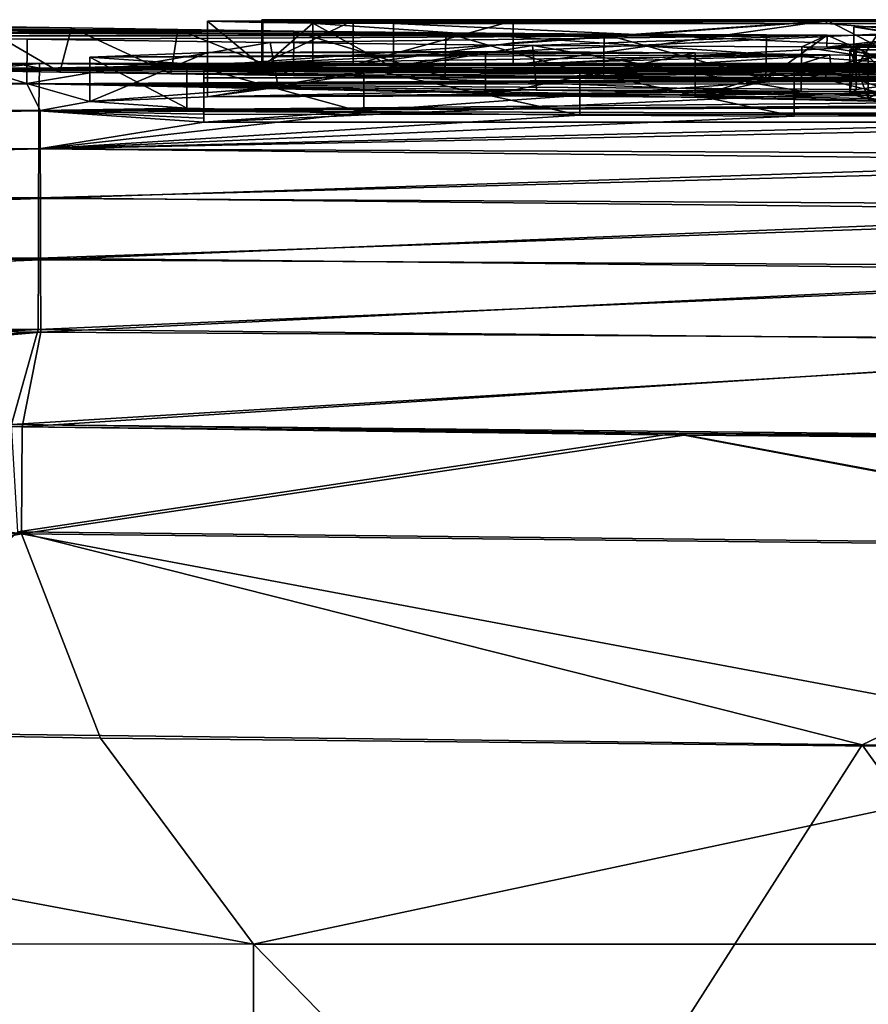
# Model space of a CAD drawing. Header units: millimetres. Extents: x -71 to 126, y -35 to 75.
# Tile 111 of 178: x -4.57 to -2.66, y 68.71 to 70.93. Entities that reach past the tile are written whole.
import ezdxf

# ---------------------------------------------------------------- set-up
doc = ezdxf.new("R2010")
doc.units = ezdxf.units.MM
doc.header["$LTSCALE"] = 52.536866
for name, color, linetype in [('180', 7, 'CONTINUOUS'), ('187', 7, 'CONTINUOUS'), ('192', 7, 'CONTINUOUS'), ('218', 7, 'CONTINUOUS'), ('219', 7, 'CONTINUOUS'), ('236', 7, 'CONTINUOUS'), ('238', 7, 'CONTINUOUS'), ('239', 7, 'CONTINUOUS'), ('240', 7, 'CONTINUOUS'), ('241', 7, 'CONTINUOUS'), ('242', 7, 'CONTINUOUS'), ('319', 7, 'CONTINUOUS'), ('326', 7, 'CONTINUOUS'), ('331', 7, 'CONTINUOUS'), ('332', 7, 'CONTINUOUS'), ('333', 7, 'CONTINUOUS'), ('335', 7, 'CONTINUOUS'), ('336', 7, 'CONTINUOUS'), ('337', 7, 'CONTINUOUS'), ('339', 7, 'CONTINUOUS'), ('341', 7, 'CONTINUOUS'), ('342', 7, 'CONTINUOUS'), ('347', 7, 'CONTINUOUS')]:
    doc.layers.add(name, color=color, linetype=linetype)

msp = doc.modelspace()

# ---------------------------------------------------------------- linework, layer by layer
at = {"layer": '180', "linetype": 'Continuous'}
for points in [[(-6.9102, 68.8414, 22.2025), (-4.0462, 68.8411, 22.8991), (-6.7556, 69.3473, 22.2501), (-6.9102, 68.8414, 22.2025)], [(-6.7556, 69.3473, 22.2501), (-4.0462, 68.8411, 22.8991), (-4.3918, 69.3054, 22.8352), (-6.7556, 69.3473, 22.2501)], [(-4.3918, 69.3054, 22.8352), (-4.0462, 68.8411, 22.8991), (-1.9796, 69.2809, 23.17), (-4.3918, 69.3054, 22.8352)], [(-4.0462, 68.8411, 22.8991), (-1.117, 68.8407, 23.2277), (-1.9796, 69.2809, 23.17), (-4.0462, 68.8411, 22.8991)], [(-6.9102, 68.8414, 22.2025), (-6.9106, 65.8384, 22.2022), (-4.0465, 65.8381, 22.8988), (-6.9102, 68.8414, 22.2025)], [(-4.0462, 68.8411, 22.8991), (-6.9102, 68.8414, 22.2025), (-4.0465, 65.8381, 22.8988), (-4.0462, 68.8411, 22.8991)], [(-4.0462, 68.8411, 22.8991), (-4.0465, 65.8381, 22.8988), (-1.1173, 65.8377, 23.2274), (-4.0462, 68.8411, 22.8991)], [(-1.117, 68.8407, 23.2277), (-4.0462, 68.8411, 22.8991), (-1.1173, 65.8377, 23.2274), (-1.117, 68.8407, 23.2277)]]:
    msp.add_3dface(points, dxfattribs=at)
at = {"layer": '187', "linetype": 'Continuous'}
for points in [[(-4.0536, 67.1301, -22.8883), (-6.9175, 67.1304, -22.1908), (-5.0652, 69.32, -22.6855), (-4.0536, 67.1301, -22.8883)], [(-2.6721, 69.2906, -23.0905), (-4.0536, 67.1301, -22.8883), (-5.0652, 69.32, -22.6855), (-2.6721, 69.2906, -23.0905)], [(-1.1246, 67.1298, -23.2179), (-4.0536, 67.1301, -22.8883), (-2.6721, 69.2906, -23.0905), (-1.1246, 67.1298, -23.2179)], [(-0.2477, 69.2791, -23.2438), (-1.1246, 67.1298, -23.2179), (-2.6721, 69.2906, -23.0905), (-0.2477, 69.2791, -23.2438)]]:
    msp.add_3dface(points, dxfattribs=at)
at = {"layer": '192', "linetype": 'Continuous'}
for points in [[(-7.5331, 70.7982, -4.2705), (-7.5327, 70.8249, -1.4367), (-4.5298, 70.8174, -2.5356), (-7.5331, 70.7982, -4.2705)], [(-4.5303, 70.7819, -5.2797), (-7.5331, 70.7982, -4.2705), (-4.5298, 70.8174, -2.5356), (-4.5303, 70.7819, -5.2797)], [(-4.5298, 70.8174, -2.5356), (-7.5327, 70.8249, -1.4367), (-4.5832, 70.8278, -0.2669), (-4.5298, 70.8174, -2.5356)], [(-5.0384, 70.821, 2.0142), (-4.5294, 70.8278, 0.2088), (-5.0656, 70.8253, 1.2474), (-5.0384, 70.821, 2.0142)], [(-5.0656, 70.8253, 1.2474), (-4.5294, 70.8278, 0.2088), (-5.0093, 70.8266, 0.8658), (-5.0656, 70.8253, 1.2474)], [(-4.9626, 70.8184, 2.3714), (-4.5294, 70.8278, 0.2088), (-5.0384, 70.821, 2.0142), (-4.9626, 70.8184, 2.3714)], [(-5.0093, 70.8266, 0.8658), (-4.5294, 70.8278, 0.2088), (-4.9101, 70.8275, 0.4863), (-5.0093, 70.8266, 0.8658)], [(-4.8471, 70.8154, 2.7213), (-4.5294, 70.8278, 0.2088), (-4.9626, 70.8184, 2.3714), (-4.8471, 70.8154, 2.7213)], [(-4.9101, 70.8275, 0.4863), (-4.5294, 70.8278, 0.2088), (-4.7682, 70.8279, 0.1088), (-4.9101, 70.8275, 0.4863)], [(-4.6935, 70.812, 3.062), (-4.5294, 70.8278, 0.2088), (-4.8471, 70.8154, 2.7213), (-4.6935, 70.812, 3.062)], [(-4.7682, 70.8279, 0.1088), (-4.5294, 70.8278, 0.2088), (-4.5832, 70.8278, -0.2669), (-4.7682, 70.8279, 0.1088)], [(-4.5294, 70.8278, 0.2088), (-4.6935, 70.812, 3.062), (-4.1503, 70.823, 1.6807), (-4.5294, 70.8278, 0.2088)], [(-4.1503, 70.823, 1.6807), (-4.6935, 70.812, 3.062), (-4.0251, 70.8203, 2.1061), (-4.1503, 70.823, 1.6807)], [(-4.0251, 70.8203, 2.1061), (-4.6935, 70.812, 3.062), (-3.9125, 70.819, 2.2812), (-4.0251, 70.8203, 2.1061)], [(-3.9125, 70.819, 2.2812), (-4.6935, 70.812, 3.062), (-3.7302, 70.8182, 2.3811), (-3.9125, 70.819, 2.2812)], [(-3.7302, 70.8182, 2.3811), (-4.6935, 70.812, 3.062), (-1.5261, 70.8179, 2.3807), (-3.7302, 70.8182, 2.3811)], [(-1.5261, 70.8179, 2.3807), (-4.6935, 70.812, 3.062), (-4.4839, 70.8082, 3.4127), (-1.5261, 70.8179, 2.3807)], [(-4.5294, 70.8278, 0.2088), (-4.5298, 70.8174, -2.5356), (-4.5832, 70.8278, -0.2669), (-4.5294, 70.8278, 0.2088)], [(-4.5303, 70.7819, -5.2797), (-4.5298, 70.8174, -2.5356), (-2.3131, 70.7952, -4.4372), (-4.5303, 70.7819, -5.2797)], [(-4.5298, 70.8174, -2.5356), (-4.5294, 70.8278, 0.2088), (-4.0274, 70.8265, -0.9176), (-4.5298, 70.8174, -2.5356)], [(-3.8213, 70.8249, -1.3406), (-4.5298, 70.8174, -2.5356), (-4.0274, 70.8265, -0.9176), (-3.8213, 70.8249, -1.3406)], [(-2.1342, 70.8188, -2.3292), (-4.5298, 70.8174, -2.5356), (-3.8213, 70.8249, -1.3406), (-2.1342, 70.8188, -2.3292)], [(-2.6915, 70.8101, -3.2739), (-4.5298, 70.8174, -2.5356), (-2.1342, 70.8188, -2.3292), (-2.6915, 70.8101, -3.2739)], [(-2.3131, 70.7952, -4.4372), (-4.5298, 70.8174, -2.5356), (-2.6325, 70.8024, -3.9225), (-2.3131, 70.7952, -4.4372)], [(-2.6325, 70.8024, -3.9225), (-4.5298, 70.8174, -2.5356), (-2.6915, 70.8101, -3.2739), (-2.6325, 70.8024, -3.9225)], [(-4.0274, 70.8265, -0.9176), (-4.5294, 70.8278, 0.2088), (-2.5593, 70.8264, -0.9178), (-4.0274, 70.8265, -0.9176)], [(-2.5593, 70.8264, -0.9178), (-4.5294, 70.8278, 0.2088), (-2.5789, 70.8276, -0.191), (-2.5593, 70.8264, -0.9178)], [(-2.5789, 70.8276, -0.191), (-4.5294, 70.8278, 0.2088), (-2.388, 70.8274, 0.4003), (-2.5789, 70.8276, -0.191)], [(-2.388, 70.8274, 0.4003), (-4.5294, 70.8278, 0.2088), (-4.1503, 70.823, 1.6807), (-2.388, 70.8274, 0.4003)], [(-4.2328, 70.8044, 3.7319), (-1.5261, 70.8179, 2.3807), (-4.4839, 70.8082, 3.4127), (-4.2328, 70.8044, 3.7319)], [(-3.9565, 70.8007, 4.0082), (-1.5261, 70.8179, 2.3807), (-4.2328, 70.8044, 3.7319), (-3.9565, 70.8007, 4.0082)], [(-2.0295, 70.8265, 0.7878), (-2.388, 70.8274, 0.4003), (-4.1503, 70.823, 1.6807), (-2.0295, 70.8265, 0.7878)], [(-1.5289, 70.8258, 1.0011), (-2.0295, 70.8265, 0.7878), (-4.1503, 70.823, 1.6807), (-1.5289, 70.8258, 1.0011)], [(-1.5262, 70.8227, 1.6796), (-1.5289, 70.8258, 1.0011), (-4.1503, 70.823, 1.6807), (-1.5262, 70.8227, 1.6796)], [(-3.6135, 70.7971, 4.2661), (-1.5261, 70.8179, 2.3807), (-3.9565, 70.8007, 4.0082), (-3.6135, 70.7971, 4.2661)], [(-3.4605, 70.8241, -1.5158), (-2.1342, 70.8188, -2.3292), (-3.8213, 70.8249, -1.3406), (-3.4605, 70.8241, -1.5158)], [(-1.482, 70.7922, 4.582), (-1.5261, 70.8179, 2.3807), (-3.6135, 70.7971, 4.2661), (-1.482, 70.7922, 4.582)], [(-1.5365, 70.8202, -2.1265), (-2.1342, 70.8188, -2.3292), (-3.4605, 70.8241, -1.5158), (-1.5365, 70.8202, -2.1265)], [(-1.5267, 70.8239, -1.5166), (-1.5365, 70.8202, -2.1265), (-3.4605, 70.8241, -1.5158), (-1.5267, 70.8239, -1.5166)], [(-7.5336, 70.7447, -7.1039), (-7.5331, 70.7982, -4.2705), (-4.5303, 70.7819, -5.2797), (-7.5336, 70.7447, -7.1039)], [(-2.0094, 70.7922, -4.6339), (-4.5303, 70.7819, -5.2797), (-2.3131, 70.7952, -4.4372), (-2.0094, 70.7922, -4.6339)], [(-3.256, 70.7942, 4.4647), (-1.482, 70.7922, 4.582), (-3.6135, 70.7971, 4.2661), (-3.256, 70.7942, 4.4647)], [(-4.5307, 70.7212, -8.0234), (-7.5336, 70.7447, -7.1039), (-4.5303, 70.7819, -5.2797), (-4.5307, 70.7212, -8.0234)], [(-4.9078, 70.7895, 4.781), (-7.5313, 70.7445, 7.0644), (-4.5581, 70.7828, 5.1762), (-4.9078, 70.7895, 4.781)], [(-4.5282, 70.7216, 7.9632), (-4.5581, 70.7828, 5.1762), (-7.5313, 70.7445, 7.0644), (-4.5282, 70.7216, 7.9632)], [(-4.5581, 70.7828, 5.1762), (-4.5282, 70.7216, 7.9632), (-4.4158, 70.7419, 7.1592), (-4.5581, 70.7828, 5.1762)], [(-3.9907, 70.7744, 5.6359), (-4.5581, 70.7828, 5.1762), (-4.4158, 70.7419, 7.1592), (-3.9907, 70.7744, 5.6359)], [(-4.5307, 70.7212, -8.0234), (-4.5303, 70.7819, -5.2797), (-2.5018, 70.7395, -7.2987), (-4.5307, 70.7212, -8.0234)], [(-1.6193, 70.7903, -4.7508), (-4.5303, 70.7819, -5.2797), (-2.0094, 70.7922, -4.6339), (-1.6193, 70.7903, -4.7508)], [(-2.0871, 70.7807, -5.331), (-4.5303, 70.7819, -5.2797), (-1.6193, 70.7903, -4.7508), (-2.0871, 70.7807, -5.331)], [(-2.5018, 70.7395, -7.2987), (-4.5303, 70.7819, -5.2797), (-2.6585, 70.7484, -6.9218), (-2.5018, 70.7395, -7.2987)], [(-2.6585, 70.7484, -6.9218), (-4.5303, 70.7819, -5.2797), (-2.7002, 70.7582, -6.4812), (-2.6585, 70.7484, -6.9218)], [(-2.7002, 70.7582, -6.4812), (-4.5303, 70.7819, -5.2797), (-2.6862, 70.7687, -5.9759), (-2.7002, 70.7582, -6.4812)], [(-2.6862, 70.7687, -5.9759), (-4.5303, 70.7819, -5.2797), (-2.5914, 70.7808, -5.3309), (-2.6862, 70.7687, -5.9759)], [(-2.5914, 70.7808, -5.3309), (-4.5303, 70.7819, -5.2797), (-2.0871, 70.7807, -5.331), (-2.5914, 70.7808, -5.3309)], [(-4.1499, 70.7524, 6.7022), (-3.9907, 70.7744, 5.6359), (-4.4158, 70.7419, 7.1592), (-4.1499, 70.7524, 6.7022)], [(-3.4079, 70.7686, 5.9348), (-3.9907, 70.7744, 5.6359), (-4.1499, 70.7524, 6.7022), (-3.4079, 70.7686, 5.9348)], [(-2.8896, 70.792, 4.602), (-1.482, 70.7922, 4.582), (-3.256, 70.7942, 4.4647), (-2.8896, 70.792, 4.602)], [(-1.8197, 70.7908, 4.6725), (-1.482, 70.7922, 4.582), (-2.8896, 70.792, 4.602), (-1.8197, 70.7908, 4.6725)], [(-2.5238, 70.7908, 4.6819), (-1.8197, 70.7908, 4.6725), (-2.8896, 70.792, 4.602), (-2.5238, 70.7908, 4.6819)], [(-2.8097, 70.765, 6.1069), (-3.4079, 70.7686, 5.9348), (-4.1499, 70.7524, 6.7022), (-2.8097, 70.765, 6.1069)], [(-2.1395, 70.764, 6.1546), (-2.8097, 70.765, 6.1069), (-4.1499, 70.7524, 6.7022), (-2.1395, 70.764, 6.1546)], [(-3.5228, 70.7548, 6.5936), (-2.1395, 70.764, 6.1546), (-4.1499, 70.7524, 6.7022), (-3.5228, 70.7548, 6.5936)], [(-1.499, 70.7659, 6.0602), (-2.1395, 70.764, 6.1546), (-3.5228, 70.7548, 6.5936), (-1.499, 70.7659, 6.0602)], [(-3.0494, 70.7514, 6.7438), (-1.499, 70.7659, 6.0602), (-3.5228, 70.7548, 6.5936), (-3.0494, 70.7514, 6.7438)], [(-2.6389, 70.7449, 7.0237), (-1.499, 70.7659, 6.0602), (-3.0494, 70.7514, 6.7438), (-2.6389, 70.7449, 7.0237)], [(-7.534, 70.6644, -9.9367), (-7.5336, 70.7447, -7.1039), (-4.5307, 70.7212, -8.0234), (-7.534, 70.6644, -9.9367)], [(-7.5309, 70.6641, 9.8972), (-4.5282, 70.7216, 7.9632), (-7.5313, 70.7445, 7.0644), (-7.5309, 70.6641, 9.8972)], [(-2.2021, 70.7338, -7.5286), (-4.5307, 70.7212, -8.0234), (-2.5018, 70.7395, -7.2987), (-2.2021, 70.7338, -7.5286)], [(-1.8342, 70.7317, -7.6085), (-4.5307, 70.7212, -8.0234), (-2.2021, 70.7338, -7.5286), (-1.8342, 70.7317, -7.6085)], [(-1.5278, 70.7128, -8.3236), (-4.5307, 70.7212, -8.0234), (-1.5277, 70.7317, -7.6086), (-1.5278, 70.7128, -8.3236)], [(-1.5277, 70.7317, -7.6086), (-4.5307, 70.7212, -8.0234), (-1.8342, 70.7317, -7.6085), (-1.5277, 70.7317, -7.6086)], [(-4.4158, 70.7419, 7.1592), (-4.5282, 70.7216, 7.9632), (-4.1967, 70.7269, 7.757), (-4.4158, 70.7419, 7.1592)], [(-4.5312, 70.6355, -10.7664), (-7.534, 70.6644, -9.9367), (-4.5307, 70.7212, -8.0234), (-4.5312, 70.6355, -10.7664)], [(-4.5278, 70.635, 10.7338), (-4.5282, 70.7216, 7.9632), (-7.5309, 70.6641, 9.8972), (-4.5278, 70.635, 10.7338)], [(-4.5312, 70.6355, -10.7664), (-4.5307, 70.7212, -8.0234), (-4.1587, 70.6955, -8.9363), (-4.5312, 70.6355, -10.7664)], [(-4.1587, 70.6955, -8.9363), (-4.5307, 70.7212, -8.0234), (-4.1587, 70.7044, -8.6294), (-4.1587, 70.6955, -8.9363)], [(-4.1587, 70.7044, -8.6294), (-4.5307, 70.7212, -8.0234), (-4.1586, 70.7131, -8.3225), (-4.1587, 70.7044, -8.6294)], [(-4.1586, 70.7131, -8.3225), (-4.5307, 70.7212, -8.0234), (-1.5278, 70.7128, -8.3236), (-4.1586, 70.7131, -8.3225)], [(-4.1967, 70.7269, 7.757), (-4.5282, 70.7216, 7.9632), (-3.7973, 70.7173, 8.1179), (-4.1967, 70.7269, 7.757)], [(-4.5282, 70.7216, 7.9632), (-4.5278, 70.635, 10.7338), (-3.7973, 70.7173, 8.1179), (-4.5282, 70.7216, 7.9632)], [(-4.5278, 70.635, 10.7338), (-3.3098, 70.711, 8.3461), (-3.7973, 70.7173, 8.1179), (-4.5278, 70.635, 10.7338)], [(-3.3098, 70.711, 8.3461), (-4.5278, 70.635, 10.7338), (-2.826, 70.7089, 8.418), (-3.3098, 70.711, 8.3461)], [(-1.5247, 70.6219, 11.0816), (-1.5381, 70.7109, 8.3414), (-4.5278, 70.635, 10.7338), (-1.5247, 70.6219, 11.0816)], [(-4.5278, 70.635, 10.7338), (-1.5381, 70.7109, 8.3414), (-2.826, 70.7089, 8.418), (-4.5278, 70.635, 10.7338)], [(-2.826, 70.7089, 8.418), (-1.5381, 70.7109, 8.3414), (-2.4273, 70.7115, 8.3224), (-2.826, 70.7089, 8.418)], [(-1.5279, 70.6951, -8.9375), (-4.5312, 70.6355, -10.7664), (-4.1587, 70.6955, -8.9363), (-1.5279, 70.6951, -8.9375)], [(-1.5283, 70.6054, -11.5673), (-4.5312, 70.6355, -10.7664), (-1.5279, 70.6951, -8.9375), (-1.5283, 70.6054, -11.5673)], [(-7.5345, 70.5574, -12.7686), (-7.534, 70.6644, -9.9367), (-4.5312, 70.6355, -10.7664), (-7.5345, 70.5574, -12.7686)], [(-7.5304, 70.5571, 12.7291), (-4.5278, 70.635, 10.7338), (-7.5309, 70.6641, 9.8972), (-7.5304, 70.5571, 12.7291)], [(-4.5316, 70.5247, -13.5085), (-7.5345, 70.5574, -12.7686), (-4.5312, 70.6355, -10.7664), (-4.5316, 70.5247, -13.5085)], [(-4.5273, 70.5228, 13.5035), (-4.5278, 70.635, 10.7338), (-7.5304, 70.5571, 12.7291), (-4.5273, 70.5228, 13.5035)], [(-4.5316, 70.5247, -13.5085), (-4.5312, 70.6355, -10.7664), (-1.5283, 70.6054, -11.5673), (-4.5316, 70.5247, -13.5085)], [(-4.5273, 70.5228, 13.5035), (-1.5247, 70.6219, 11.0816), (-4.5278, 70.635, 10.7338), (-4.5273, 70.5228, 13.5035)], [(-1.5243, 70.5075, 13.8287), (-1.5247, 70.6219, 11.0816), (-4.5273, 70.5228, 13.5035), (-1.5243, 70.5075, 13.8287)], [(-1.5287, 70.4927, -14.1963), (-4.5316, 70.5247, -13.5085), (-1.5283, 70.6054, -11.5673), (-1.5287, 70.4927, -14.1963)], [(-7.535, 70.4236, -15.5994), (-7.5345, 70.5574, -12.7686), (-4.5316, 70.5247, -13.5085), (-7.535, 70.4236, -15.5994)], [(-7.53, 70.4232, 15.5599), (-4.5273, 70.5228, 13.5035), (-7.5304, 70.5571, 12.7291), (-7.53, 70.4232, 15.5599)], [(-4.5321, 70.3888, -16.2495), (-7.535, 70.4236, -15.5994), (-4.5316, 70.5247, -13.5085), (-4.5321, 70.3888, -16.2495)], [(-4.5269, 70.385, 16.272), (-4.5273, 70.5228, 13.5035), (-7.53, 70.4232, 15.5599), (-4.5269, 70.385, 16.272)], [(-4.5321, 70.3888, -16.2495), (-4.5316, 70.5247, -13.5085), (-1.5287, 70.4927, -14.1963), (-4.5321, 70.3888, -16.2495)], [(-4.5269, 70.385, 16.272), (-1.5243, 70.5075, 13.8287), (-4.5273, 70.5228, 13.5035), (-4.5269, 70.385, 16.272)], [(-1.5239, 70.368, 16.5747), (-1.5243, 70.5075, 13.8287), (-4.5269, 70.385, 16.272), (-1.5239, 70.368, 16.5747)], [(-1.5292, 70.3568, -16.8242), (-4.5321, 70.3888, -16.2495), (-1.5287, 70.4927, -14.1963), (-1.5292, 70.3568, -16.8242)], [(-7.5354, 70.2631, -18.4288), (-7.535, 70.4236, -15.5994), (-4.5321, 70.3888, -16.2495), (-7.5354, 70.2631, -18.4288)], [(-7.5296, 70.2626, 18.3893), (-4.5269, 70.385, 16.272), (-7.53, 70.4232, 15.5599), (-7.5296, 70.2626, 18.3893)], [(-4.5325, 70.2279, -18.9891), (-7.5354, 70.2631, -18.4288), (-4.5321, 70.3888, -16.2495), (-4.5325, 70.2279, -18.9891)], [(-4.5265, 70.2216, 19.0392), (-4.5269, 70.385, 16.272), (-7.5296, 70.2626, 18.3893), (-4.5265, 70.2216, 19.0392)], [(-4.5325, 70.2279, -18.9891), (-4.5321, 70.3888, -16.2495), (-1.5292, 70.3568, -16.8242), (-4.5325, 70.2279, -18.9891)], [(-4.5265, 70.2216, 19.0392), (-1.5239, 70.368, 16.5747), (-4.5269, 70.385, 16.272), (-4.5265, 70.2216, 19.0392)], [(-1.5296, 70.198, -19.4507), (-4.5325, 70.2279, -18.9891), (-1.5292, 70.3568, -16.8242), (-1.5296, 70.198, -19.4507)], [(-1.5234, 70.2033, 19.3193), (-1.5239, 70.368, 16.5747), (-4.5265, 70.2216, 19.0392), (-1.5234, 70.2033, 19.3193)], [(-7.5617, 70.0697, 21.297), (-4.5265, 70.2216, 19.0392), (-7.5296, 70.2626, 18.3893), (-7.5617, 70.0697, 21.297)], [(-7.5507, 70.0734, -21.2911), (-7.5354, 70.2631, -18.4288), (-4.5325, 70.2279, -18.9891), (-7.5507, 70.0734, -21.2911)], [(-6.5517, 70.0456, 21.631), (-4.5265, 70.2216, 19.0392), (-7.5617, 70.0697, 21.297), (-6.5517, 70.0456, 21.631)], [(-4.5924, 70.0129, -22.123), (-7.5507, 70.0734, -21.2911), (-4.5325, 70.2279, -18.9891), (-4.5924, 70.0129, -22.123)], [(-4.5689, 70.0082, 22.1377), (-4.5265, 70.2216, 19.0392), (-6.5517, 70.0456, 21.631), (-4.5689, 70.0082, 22.1377)], [(-4.5924, 70.0129, -22.123), (-4.5325, 70.2279, -18.9891), (-1.5296, 70.198, -19.4507), (-4.5924, 70.0129, -22.123)], [(-4.5689, 70.0082, 22.1377), (-1.5234, 70.2033, 19.3193), (-4.5265, 70.2216, 19.0392), (-4.5689, 70.0082, 22.1377)], [(-1.5781, 69.9813, -22.542), (-4.5924, 70.0129, -22.123), (-1.5296, 70.198, -19.4507), (-1.5781, 69.9813, -22.542)], [(-1.5651, 69.9768, 22.5527), (-1.5234, 70.2033, 19.3193), (-4.5689, 70.0082, 22.1377), (-1.5651, 69.9768, 22.5527)], [(-3.0927, 69.9934, -22.3835), (-4.5924, 70.0129, -22.123), (-1.5781, 69.9813, -22.542), (-3.0927, 69.9934, -22.3835)], [(-3.0741, 69.9888, 22.3959), (-1.5651, 69.9768, 22.5527), (-4.5689, 70.0082, 22.1377), (-3.0741, 69.9888, 22.3959)]]:
    msp.add_3dface(points, dxfattribs=at)
at = {"layer": '218', "linetype": 'Continuous'}
for points in [[(-4.5924, 70.0129, -22.123), (-3.0927, 69.9934, -22.3835), (-4.5782, 69.7709, -22.6149), (-4.5924, 70.0129, -22.123)], [(-3.0927, 69.9934, -22.3835), (-1.7333, 69.7405, -23.0102), (-4.5782, 69.7709, -22.6149), (-3.0927, 69.9934, -22.3835)], [(-3.0927, 69.9934, -22.3835), (-1.5781, 69.9813, -22.542), (-1.7333, 69.7405, -23.0102), (-3.0927, 69.9934, -22.3835)], [(-2.6721, 69.2906, -23.0905), (-5.0652, 69.32, -22.6855), (-4.5782, 69.7709, -22.6149), (-2.6721, 69.2906, -23.0905)], [(-1.7333, 69.7405, -23.0102), (-2.6721, 69.2906, -23.0905), (-4.5782, 69.7709, -22.6149), (-1.7333, 69.7405, -23.0102)], [(-0.2477, 69.2791, -23.2438), (-2.6721, 69.2906, -23.0905), (-1.7333, 69.7405, -23.0102), (-0.2477, 69.2791, -23.2438)]]:
    msp.add_3dface(points, dxfattribs=at)
at = {"layer": '219', "linetype": 'Continuous'}
for points in [[(-6.5517, 70.0456, 21.631), (-7.3439, 69.8223, 21.8807), (-4.5704, 69.7664, 22.6262), (-6.5517, 70.0456, 21.631)], [(-4.5689, 70.0082, 22.1377), (-6.5517, 70.0456, 21.631), (-4.5704, 69.7664, 22.6262), (-4.5689, 70.0082, 22.1377)], [(-3.0741, 69.9888, 22.3959), (-4.5689, 70.0082, 22.1377), (-4.5704, 69.7664, 22.6262), (-3.0741, 69.9888, 22.3959)], [(-3.0741, 69.9888, 22.3959), (-4.5704, 69.7664, 22.6262), (-1.7253, 69.7359, 23.0206), (-3.0741, 69.9888, 22.3959)], [(-1.5651, 69.9768, 22.5527), (-3.0741, 69.9888, 22.3959), (-1.7253, 69.7359, 23.0206), (-1.5651, 69.9768, 22.5527)], [(-7.3439, 69.8223, 21.8807), (-6.7556, 69.3473, 22.2501), (-4.5704, 69.7664, 22.6262), (-7.3439, 69.8223, 21.8807)], [(-6.7556, 69.3473, 22.2501), (-4.3918, 69.3054, 22.8352), (-4.5704, 69.7664, 22.6262), (-6.7556, 69.3473, 22.2501)], [(-4.3918, 69.3054, 22.8352), (-1.9796, 69.2809, 23.17), (-4.5704, 69.7664, 22.6262), (-4.3918, 69.3054, 22.8352)], [(-4.5704, 69.7664, 22.6262), (-1.9796, 69.2809, 23.17), (-1.7253, 69.7359, 23.0206), (-4.5704, 69.7664, 22.6262)]]:
    msp.add_3dface(points, dxfattribs=at)
at = {"layer": '236', "color": 178, "linetype": 'Continuous', "true_color": 0x00000b}
for points in [[(-4.9078, 70.7895, 4.781), (-4.5581, 70.7828, 5.1762), (-4.9071, 70.8894, 4.7836), (-4.9078, 70.7895, 4.781)], [(-4.9071, 70.8894, 4.7836), (-4.5581, 70.7828, 5.1762), (-4.5572, 70.8828, 5.1788), (-4.9071, 70.8894, 4.7836)], [(-4.5572, 70.8828, 5.1788), (-4.5581, 70.7828, 5.1762), (-4.0087, 70.8747, 5.6258), (-4.5572, 70.8828, 5.1788)], [(-4.5581, 70.7828, 5.1762), (-3.9907, 70.7744, 5.6359), (-4.0087, 70.8747, 5.6258), (-4.5581, 70.7828, 5.1762)], [(-4.0087, 70.8747, 5.6258), (-3.9907, 70.7744, 5.6359), (-3.4169, 70.8686, 5.9333), (-4.0087, 70.8747, 5.6258)], [(-3.9907, 70.7744, 5.6359), (-3.4079, 70.7686, 5.9348), (-3.4169, 70.8686, 5.9333), (-3.9907, 70.7744, 5.6359)], [(-3.4079, 70.7686, 5.9348), (-2.8097, 70.765, 6.1069), (-3.4169, 70.8686, 5.9333), (-3.4079, 70.7686, 5.9348)], [(-3.4169, 70.8686, 5.9333), (-2.8097, 70.765, 6.1069), (-2.8084, 70.865, 6.1092), (-3.4169, 70.8686, 5.9333)], [(-2.8097, 70.765, 6.1069), (-2.1395, 70.764, 6.1546), (-2.8084, 70.865, 6.1092), (-2.8097, 70.765, 6.1069)], [(-2.8084, 70.865, 6.1092), (-2.1395, 70.764, 6.1546), (-2.7518, 70.8648, 6.1189), (-2.8084, 70.865, 6.1092)], [(-2.7518, 70.8648, 6.1189), (-2.1395, 70.764, 6.1546), (-2.2053, 70.864, 6.1582), (-2.7518, 70.8648, 6.1189)]]:
    msp.add_3dface(points, dxfattribs=at)
at = {"layer": '238', "color": 178, "linetype": 'Continuous', "true_color": 0x00000b}
for points in [[(-4.4839, 70.8082, 3.4127), (-4.6935, 70.812, 3.062), (-4.6608, 70.9114, 3.1248), (-4.4839, 70.8082, 3.4127)], [(-4.4574, 70.9078, 3.4516), (-4.4839, 70.8082, 3.4127), (-4.6608, 70.9114, 3.1248), (-4.4574, 70.9078, 3.4516)], [(-4.2328, 70.8044, 3.7319), (-4.4839, 70.8082, 3.4127), (-4.4574, 70.9078, 3.4516), (-4.2328, 70.8044, 3.7319)], [(-4.2172, 70.9041, 3.7506), (-4.2328, 70.8044, 3.7319), (-4.4574, 70.9078, 3.4516), (-4.2172, 70.9041, 3.7506)], [(-3.9565, 70.8007, 4.0082), (-4.2328, 70.8044, 3.7319), (-4.2172, 70.9041, 3.7506), (-3.9565, 70.8007, 4.0082)], [(-3.9555, 70.9007, 4.0104), (-3.9565, 70.8007, 4.0082), (-4.2172, 70.9041, 3.7506), (-3.9555, 70.9007, 4.0104)], [(-3.6135, 70.7971, 4.2661), (-3.9565, 70.8007, 4.0082), (-3.9555, 70.9007, 4.0104), (-3.6135, 70.7971, 4.2661)], [(-3.6125, 70.8971, 4.2682), (-3.6135, 70.7971, 4.2661), (-3.9555, 70.9007, 4.0104), (-3.6125, 70.8971, 4.2682)], [(-3.256, 70.7942, 4.4647), (-3.6135, 70.7971, 4.2661), (-3.6125, 70.8971, 4.2682), (-3.256, 70.7942, 4.4647)], [(-3.2549, 70.8942, 4.4667), (-3.256, 70.7942, 4.4647), (-3.6125, 70.8971, 4.2682), (-3.2549, 70.8942, 4.4667)], [(-2.8896, 70.792, 4.602), (-3.256, 70.7942, 4.4647), (-3.2549, 70.8942, 4.4667), (-2.8896, 70.792, 4.602)], [(-2.8885, 70.892, 4.6039), (-2.8896, 70.792, 4.602), (-3.2549, 70.8942, 4.4667), (-2.8885, 70.892, 4.6039)], [(-2.7516, 70.8915, 4.64), (-2.8896, 70.792, 4.602), (-2.8885, 70.892, 4.6039), (-2.7516, 70.8915, 4.64)], [(-2.5238, 70.7908, 4.6819), (-2.8896, 70.792, 4.602), (-2.7516, 70.8915, 4.64), (-2.5238, 70.7908, 4.6819)], [(-2.5226, 70.8907, 4.6836), (-2.5238, 70.7908, 4.6819), (-2.7516, 70.8915, 4.64), (-2.5226, 70.8907, 4.6836)]]:
    msp.add_3dface(points, dxfattribs=at)
at = {"layer": '239', "color": 178, "linetype": 'Continuous', "true_color": 0x00000b}
for points in [[(-4.1967, 70.7269, 7.757), (-3.7973, 70.7173, 8.1179), (-4.1967, 70.8269, 7.7596), (-4.1967, 70.7269, 7.757)], [(-4.1967, 70.8269, 7.7596), (-3.7973, 70.7173, 8.1179), (-3.7972, 70.8173, 8.1207), (-4.1967, 70.8269, 7.7596)], [(-3.7973, 70.7173, 8.1179), (-3.3098, 70.711, 8.3461), (-3.7972, 70.8173, 8.1207), (-3.7973, 70.7173, 8.1179)], [(-3.7972, 70.8173, 8.1207), (-3.3098, 70.711, 8.3461), (-3.3097, 70.8109, 8.3489), (-3.7972, 70.8173, 8.1207)]]:
    msp.add_3dface(points, dxfattribs=at)
at = {"layer": '240', "color": 178, "linetype": 'Continuous', "true_color": 0x00000b}
for points in [[(-4.1499, 70.7524, 6.7022), (-4.4158, 70.7419, 7.1592), (-4.15, 70.8524, 6.7045), (-4.1499, 70.7524, 6.7022)], [(-4.15, 70.8524, 6.7045), (-4.4158, 70.7419, 7.1592), (-4.4158, 70.8418, 7.1617), (-4.15, 70.8524, 6.7045)], [(-4.4158, 70.7419, 7.1592), (-4.1967, 70.7269, 7.757), (-4.4158, 70.8418, 7.1617), (-4.4158, 70.7419, 7.1592)], [(-4.1967, 70.7269, 7.757), (-4.1967, 70.8269, 7.7596), (-4.4158, 70.8418, 7.1617), (-4.1967, 70.7269, 7.757)], [(-3.5228, 70.8548, 6.5958), (-4.1499, 70.7524, 6.7022), (-4.15, 70.8524, 6.7045), (-3.5228, 70.8548, 6.5958)], [(-3.5228, 70.7548, 6.5936), (-4.1499, 70.7524, 6.7022), (-3.5228, 70.8548, 6.5958), (-3.5228, 70.7548, 6.5936)]]:
    msp.add_3dface(points, dxfattribs=at)
at = {"layer": '241', "color": 178, "linetype": 'Continuous', "true_color": 0x00000b}
for points in [[(-3.5228, 70.7548, 6.5936), (-3.5228, 70.8548, 6.5958), (-3.0494, 70.8514, 6.7461), (-3.5228, 70.7548, 6.5936)], [(-3.0494, 70.7514, 6.7438), (-3.5228, 70.7548, 6.5936), (-3.0494, 70.8514, 6.7461), (-3.0494, 70.7514, 6.7438)], [(-2.7452, 70.847, 6.9362), (-3.0494, 70.7514, 6.7438), (-3.0494, 70.8514, 6.7461), (-2.7452, 70.847, 6.9362)], [(-2.6389, 70.8449, 7.026), (-3.0494, 70.7514, 6.7438), (-2.7452, 70.847, 6.9362), (-2.6389, 70.8449, 7.026)], [(-2.6389, 70.7449, 7.0237), (-3.0494, 70.7514, 6.7438), (-2.6389, 70.8449, 7.026), (-2.6389, 70.7449, 7.0237)]]:
    msp.add_3dface(points, dxfattribs=at)
at = {"layer": '242', "color": 178, "linetype": 'Continuous', "true_color": 0x00000b}
for points in [[(-3.3098, 70.711, 8.3461), (-2.826, 70.7089, 8.418), (-3.3097, 70.8109, 8.3489), (-3.3098, 70.711, 8.3461)], [(-3.3097, 70.8109, 8.3489), (-2.826, 70.7089, 8.418), (-2.8259, 70.8089, 8.4208), (-3.3097, 70.8109, 8.3489)], [(-2.826, 70.7089, 8.418), (-2.4273, 70.7115, 8.3224), (-2.8259, 70.8089, 8.4208), (-2.826, 70.7089, 8.418)], [(-2.8259, 70.8089, 8.4208), (-2.4273, 70.7115, 8.3224), (-2.7425, 70.809, 8.4162), (-2.8259, 70.8089, 8.4208)], [(-2.7425, 70.809, 8.4162), (-2.4273, 70.7115, 8.3224), (-2.4272, 70.8115, 8.3251), (-2.7425, 70.809, 8.4162)]]:
    msp.add_3dface(points, dxfattribs=at)
at = {"layer": '319', "color": 178, "linetype": 'Continuous', "true_color": 0x00000b}
for points in [[(-2.7002, 70.7582, -6.4812), (-2.6862, 70.7687, -5.9759), (-2.6862, 70.8686, -5.9779), (-2.7002, 70.7582, -6.4812)], [(-2.7002, 70.8582, -6.4834), (-2.7002, 70.7582, -6.4812), (-2.6862, 70.8686, -5.9779), (-2.7002, 70.8582, -6.4834)], [(-2.5914, 70.7808, -5.3309), (-2.5914, 70.8807, -5.3327), (-2.6862, 70.8686, -5.9779), (-2.5914, 70.7808, -5.3309)], [(-2.6862, 70.7687, -5.9759), (-2.5914, 70.7808, -5.3309), (-2.6862, 70.8686, -5.9779), (-2.6862, 70.7687, -5.9759)], [(-2.6585, 70.7484, -6.9218), (-2.7002, 70.7582, -6.4812), (-2.7002, 70.8582, -6.4834), (-2.6585, 70.7484, -6.9218)], [(-2.6585, 70.8484, -6.9241), (-2.6585, 70.7484, -6.9218), (-2.7002, 70.8582, -6.4834), (-2.6585, 70.8484, -6.9241)], [(-2.5018, 70.8394, -7.3011), (-2.6585, 70.7484, -6.9218), (-2.6585, 70.8484, -6.9241), (-2.5018, 70.8394, -7.3011)], [(-2.5018, 70.7395, -7.2987), (-2.6585, 70.7484, -6.9218), (-2.5018, 70.8394, -7.3011), (-2.5018, 70.7395, -7.2987)]]:
    msp.add_3dface(points, dxfattribs=at)
at = {"layer": '326', "color": 178, "linetype": 'Continuous', "true_color": 0x00000b}
for points in [[(-2.6915, 70.8101, -3.2739), (-2.1342, 70.8188, -2.3292), (-2.6914, 70.9101, -3.2747), (-2.6915, 70.8101, -3.2739)], [(-2.6326, 70.9024, -3.9235), (-2.6915, 70.8101, -3.2739), (-2.6914, 70.9101, -3.2747), (-2.6326, 70.9024, -3.9235)], [(-2.6914, 70.9101, -3.2747), (-2.1342, 70.8188, -2.3292), (-2.134, 70.9188, -2.3299), (-2.6914, 70.9101, -3.2747)], [(-2.6325, 70.8024, -3.9225), (-2.6915, 70.8101, -3.2739), (-2.6326, 70.9024, -3.9235), (-2.6325, 70.8024, -3.9225)]]:
    msp.add_3dface(points, dxfattribs=at)
at = {"layer": '331', "color": 178, "linetype": 'Continuous', "true_color": 0x00000b}
for points in [[(-4.0274, 70.8265, -0.9176), (-2.5593, 70.8264, -0.9178), (-4.0274, 70.9265, -0.9179), (-4.0274, 70.8265, -0.9176)], [(-4.0274, 70.9265, -0.9179), (-2.5593, 70.8264, -0.9178), (-2.7534, 70.9264, -0.9181), (-4.0274, 70.9265, -0.9179)], [(-2.7534, 70.9264, -0.9181), (-2.5593, 70.8264, -0.9178), (-2.5593, 70.9264, -0.9181), (-2.7534, 70.9264, -0.9181)]]:
    msp.add_3dface(points, dxfattribs=at)
at = {"layer": '332', "color": 178, "linetype": 'Continuous', "true_color": 0x00000b}
for points in [[(-4.0274, 70.8265, -0.9176), (-4.0274, 70.9265, -0.9179), (-3.8213, 70.9249, -1.341), (-4.0274, 70.8265, -0.9176)], [(-3.8213, 70.8249, -1.3406), (-4.0274, 70.8265, -0.9176), (-3.8213, 70.9249, -1.341), (-3.8213, 70.8249, -1.3406)], [(-3.4605, 70.9241, -1.5163), (-3.8213, 70.8249, -1.3406), (-3.8213, 70.9249, -1.341), (-3.4605, 70.9241, -1.5163)], [(-3.4605, 70.8741, -1.516), (-3.8213, 70.8249, -1.3406), (-3.4605, 70.9241, -1.5163), (-3.4605, 70.8741, -1.516)], [(-3.4605, 70.8241, -1.5158), (-3.8213, 70.8249, -1.3406), (-3.4605, 70.8741, -1.516), (-3.4605, 70.8241, -1.5158)]]:
    msp.add_3dface(points, dxfattribs=at)
at = {"layer": '333', "color": 178, "linetype": 'Continuous', "true_color": 0x00000b}
for points in [[(-3.4605, 70.8741, -1.516), (-3.4605, 70.9241, -1.5163), (-2.7535, 70.924, -1.5166), (-3.4605, 70.8741, -1.516)], [(-3.4605, 70.8241, -1.5158), (-3.4605, 70.8741, -1.516), (-2.7535, 70.924, -1.5166), (-3.4605, 70.8241, -1.5158)], [(-1.5542, 70.9239, -1.5171), (-3.4605, 70.8241, -1.5158), (-2.7535, 70.924, -1.5166), (-1.5542, 70.9239, -1.5171)], [(-1.5267, 70.8239, -1.5166), (-3.4605, 70.8241, -1.5158), (-1.5542, 70.9239, -1.5171), (-1.5267, 70.8239, -1.5166)]]:
    msp.add_3dface(points, dxfattribs=at)
at = {"layer": '335', "color": 178, "linetype": 'Continuous', "true_color": 0x00000b}
for points in [[(-4.1586, 70.7131, -8.3225), (-1.5278, 70.7128, -8.3236), (-4.1586, 70.813, -8.3252), (-4.1586, 70.7131, -8.3225)], [(-4.1586, 70.813, -8.3252), (-1.5278, 70.7128, -8.3236), (-2.7546, 70.8129, -8.3258), (-4.1586, 70.813, -8.3252)], [(-2.7546, 70.8129, -8.3258), (-1.5278, 70.7128, -8.3236), (-1.9475, 70.8128, -8.3262), (-2.7546, 70.8129, -8.3258)]]:
    msp.add_3dface(points, dxfattribs=at)
at = {"layer": '336', "color": 178, "linetype": 'Continuous', "true_color": 0x00000b}
for points in [[(-4.1586, 70.7131, -8.3225), (-4.1586, 70.813, -8.3252), (-4.1587, 70.8044, -8.6323), (-4.1586, 70.7131, -8.3225)], [(-4.1587, 70.7044, -8.6294), (-4.1586, 70.7131, -8.3225), (-4.1587, 70.8044, -8.6323), (-4.1587, 70.7044, -8.6294)], [(-4.1587, 70.7954, -8.9393), (-4.1587, 70.7044, -8.6294), (-4.1587, 70.8044, -8.6323), (-4.1587, 70.7954, -8.9393)], [(-4.1587, 70.6955, -8.9363), (-4.1587, 70.7044, -8.6294), (-4.1587, 70.7954, -8.9393), (-4.1587, 70.6955, -8.9363)]]:
    msp.add_3dface(points, dxfattribs=at)
at = {"layer": '337', "color": 178, "linetype": 'Continuous', "true_color": 0x00000b}
for points in [[(-4.1587, 70.6955, -8.9363), (-4.1587, 70.7954, -8.9393), (-2.7547, 70.7952, -8.9399), (-4.1587, 70.6955, -8.9363)], [(-1.9476, 70.7951, -8.9402), (-4.1587, 70.6955, -8.9363), (-2.7547, 70.7952, -8.9399), (-1.9476, 70.7951, -8.9402)], [(-1.5279, 70.6951, -8.9375), (-4.1587, 70.6955, -8.9363), (-1.9476, 70.7951, -8.9402), (-1.5279, 70.6951, -8.9375)]]:
    msp.add_3dface(points, dxfattribs=at)
at = {"layer": '339', "color": 178, "linetype": 'Continuous', "true_color": 0x00000b}
for points in [[(-2.753, 70.9229, 1.6807), (-4.1503, 70.823, 1.6807), (-4.1503, 70.923, 1.6812), (-2.753, 70.9229, 1.6807)], [(-2.0288, 70.9228, 1.6803), (-4.1503, 70.823, 1.6807), (-2.753, 70.9229, 1.6807), (-2.0288, 70.9228, 1.6803)], [(-1.5262, 70.8227, 1.6796), (-4.1503, 70.823, 1.6807), (-2.0288, 70.9228, 1.6803), (-1.5262, 70.8227, 1.6796)]]:
    msp.add_3dface(points, dxfattribs=at)
at = {"layer": '341', "color": 178, "linetype": 'Continuous', "true_color": 0x00000b}
for points in [[(-3.7302, 70.8182, 2.3811), (-1.5261, 70.8179, 2.3807), (-3.7302, 70.9182, 2.3819), (-3.7302, 70.8182, 2.3811)], [(-3.7302, 70.9182, 2.3819), (-1.5261, 70.8179, 2.3807), (-2.7529, 70.9181, 2.3817), (-3.7302, 70.9182, 2.3819)], [(-2.7529, 70.9181, 2.3817), (-1.5261, 70.8179, 2.3807), (-1.9326, 70.918, 2.3816), (-2.7529, 70.9181, 2.3817)]]:
    msp.add_3dface(points, dxfattribs=at)
at = {"layer": '342', "color": 178, "linetype": 'Continuous', "true_color": 0x00000b}
for points in [[(-4.1503, 70.823, 1.6807), (-4.0251, 70.8203, 2.1061), (-4.1503, 70.923, 1.6812), (-4.1503, 70.823, 1.6807)], [(-4.1503, 70.923, 1.6812), (-4.0251, 70.8203, 2.1061), (-4.0251, 70.9203, 2.1068), (-4.1503, 70.923, 1.6812)], [(-4.0251, 70.9203, 2.1068), (-4.0251, 70.8203, 2.1061), (-3.9125, 70.919, 2.282), (-4.0251, 70.9203, 2.1068)], [(-4.0251, 70.8203, 2.1061), (-3.9125, 70.819, 2.2812), (-3.9125, 70.919, 2.282), (-4.0251, 70.8203, 2.1061)], [(-3.9125, 70.819, 2.2812), (-3.7302, 70.8182, 2.3811), (-3.9125, 70.919, 2.282), (-3.9125, 70.819, 2.2812)], [(-3.7302, 70.8182, 2.3811), (-3.7302, 70.9182, 2.3819), (-3.9125, 70.919, 2.282), (-3.7302, 70.8182, 2.3811)]]:
    msp.add_3dface(points, dxfattribs=at)
at = {"layer": '347', "color": 178, "linetype": 'Continuous', "true_color": 0x00000b}
for points in [[(-5.6201, 70.9089, 3.3645), (-4.4574, 70.9078, 3.4516), (-4.6608, 70.9114, 3.1248), (-5.6201, 70.9089, 3.3645)], [(-5.6201, 70.9089, 3.3645), (-5.4415, 70.9028, 3.8669), (-4.4574, 70.9078, 3.4516), (-5.6201, 70.9089, 3.3645)], [(-5.4415, 70.9028, 3.8669), (-4.2172, 70.9041, 3.7506), (-4.4574, 70.9078, 3.4516), (-5.4415, 70.9028, 3.8669)], [(-2.753, 70.9229, 1.6807), (-4.1503, 70.923, 1.6812), (-4.0251, 70.9203, 2.1068), (-2.753, 70.9229, 1.6807)], [(-4.0274, 70.9265, -0.9179), (-2.7534, 70.9264, -0.9181), (-2.7535, 70.924, -1.5166), (-4.0274, 70.9265, -0.9179)], [(-3.8213, 70.9249, -1.341), (-4.0274, 70.9265, -0.9179), (-2.7535, 70.924, -1.5166), (-3.8213, 70.9249, -1.341)], [(-2.753, 70.9229, 1.6807), (-4.0251, 70.9203, 2.1068), (-3.9125, 70.919, 2.282), (-2.753, 70.9229, 1.6807)], [(-3.7302, 70.9182, 2.3819), (-2.753, 70.9229, 1.6807), (-3.9125, 70.919, 2.282), (-3.7302, 70.9182, 2.3819)], [(-3.4605, 70.9241, -1.5163), (-3.8213, 70.9249, -1.341), (-2.7535, 70.924, -1.5166), (-3.4605, 70.9241, -1.5163)], [(-2.753, 70.9229, 1.6807), (-3.7302, 70.9182, 2.3819), (-2.7529, 70.9181, 2.3817), (-2.753, 70.9229, 1.6807)], [(-2.5593, 70.9264, -0.9181), (-2.1873, 70.9263, -0.9182), (-2.7535, 70.924, -1.5166), (-2.5593, 70.9264, -0.9181)], [(-2.7534, 70.9264, -0.9181), (-2.5593, 70.9264, -0.9181), (-2.7535, 70.924, -1.5166), (-2.7534, 70.9264, -0.9181)], [(-0.188, 70.9261, -0.919), (-2.7535, 70.924, -1.5166), (-2.1873, 70.9263, -0.9182), (-0.188, 70.9261, -0.919)], [(-2.7535, 70.924, -1.5166), (-0.188, 70.9261, -0.919), (-1.5542, 70.9239, -1.5171), (-2.7535, 70.924, -1.5166)], [(-2.753, 70.9229, 1.6807), (-0.0212, 70.9204, 2.0304), (-2.0288, 70.9228, 1.6803), (-2.753, 70.9229, 1.6807)], [(-0.0212, 70.9204, 2.0304), (-2.753, 70.9229, 1.6807), (-2.7529, 70.9181, 2.3817), (-0.0212, 70.9204, 2.0304)], [(-0.0212, 70.9204, 2.0304), (-2.7529, 70.9181, 2.3817), (-1.9326, 70.918, 2.3816), (-0.0212, 70.9204, 2.0304)], [(-2.6914, 70.9101, -3.2747), (-2.134, 70.9188, -2.3299), (-2.2088, 70.9107, -3.2124), (-2.6914, 70.9101, -3.2747)], [(-2.6914, 70.9101, -3.2747), (-2.2088, 70.9107, -3.2124), (-2.1823, 70.9073, -3.5078), (-2.6914, 70.9101, -3.2747)], [(-2.6326, 70.9024, -3.9235), (-2.6914, 70.9101, -3.2747), (-2.1557, 70.9038, -3.8032), (-2.6326, 70.9024, -3.9235)], [(-2.6914, 70.9101, -3.2747), (-2.1823, 70.9073, -3.5078), (-2.1557, 70.9038, -3.8032), (-2.6914, 70.9101, -3.2747)], [(-5.4415, 70.9028, 3.8669), (-3.9555, 70.9007, 4.0104), (-4.2172, 70.9041, 3.7506), (-5.4415, 70.9028, 3.8669)], [(-5.4415, 70.9028, 3.8669), (-5.2028, 70.8962, 4.3407), (-3.9555, 70.9007, 4.0104), (-5.4415, 70.9028, 3.8669)], [(-5.2028, 70.8962, 4.3407), (-3.6125, 70.8971, 4.2682), (-3.9555, 70.9007, 4.0104), (-5.2028, 70.8962, 4.3407)], [(-5.2028, 70.8962, 4.3407), (-3.2549, 70.8942, 4.4667), (-3.6125, 70.8971, 4.2682), (-5.2028, 70.8962, 4.3407)], [(-5.2028, 70.8962, 4.3407), (-4.9071, 70.8894, 4.7836), (-3.2549, 70.8942, 4.4667), (-5.2028, 70.8962, 4.3407)], [(-4.9071, 70.8894, 4.7836), (-2.8885, 70.892, 4.6039), (-3.2549, 70.8942, 4.4667), (-4.9071, 70.8894, 4.7836)], [(-4.9071, 70.8894, 4.7836), (-2.7516, 70.8915, 4.64), (-2.8885, 70.892, 4.6039), (-4.9071, 70.8894, 4.7836)], [(-4.9071, 70.8894, 4.7836), (-4.5572, 70.8828, 5.1788), (-2.7516, 70.8915, 4.64), (-4.9071, 70.8894, 4.7836)], [(-4.5572, 70.8828, 5.1788), (-4.0087, 70.8747, 5.6258), (-2.7516, 70.8915, 4.64), (-4.5572, 70.8828, 5.1788)], [(-4.0087, 70.8747, 5.6258), (-3.4169, 70.8686, 5.9333), (-2.7516, 70.8915, 4.64), (-4.0087, 70.8747, 5.6258)], [(-3.4169, 70.8686, 5.9333), (-2.8084, 70.865, 6.1092), (-2.7516, 70.8915, 4.64), (-3.4169, 70.8686, 5.9333)], [(-2.8084, 70.865, 6.1092), (-2.7518, 70.8648, 6.1189), (-2.7516, 70.8915, 4.64), (-2.8084, 70.865, 6.1092)], [(-2.7518, 70.8648, 6.1189), (-2.5226, 70.8907, 4.6836), (-2.7516, 70.8915, 4.64), (-2.7518, 70.8648, 6.1189)], [(-2.7518, 70.8648, 6.1189), (-2.161, 70.8903, 4.7075), (-2.5226, 70.8907, 4.6836), (-2.7518, 70.8648, 6.1189)], [(-2.7518, 70.8648, 6.1189), (0.1551, 70.8888, 4.786), (-2.161, 70.8903, 4.7075), (-2.7518, 70.8648, 6.1189)], [(-2.7518, 70.8648, 6.1189), (-0.0804, 70.8833, 5.1193), (0.1551, 70.8888, 4.786), (-2.7518, 70.8648, 6.1189)], [(-2.7518, 70.8648, 6.1189), (-0.3656, 70.8777, 5.4371), (-0.0804, 70.8833, 5.1193), (-2.7518, 70.8648, 6.1189)], [(-2.7518, 70.8648, 6.1189), (-0.6977, 70.8728, 5.7041), (-0.3656, 70.8777, 5.4371), (-2.7518, 70.8648, 6.1189)], [(-2.7518, 70.8648, 6.1189), (-1.0799, 70.8688, 5.913), (-0.6977, 70.8728, 5.7041), (-2.7518, 70.8648, 6.1189)], [(-2.7518, 70.8648, 6.1189), (-1.6261, 70.8652, 6.0929), (-1.0799, 70.8688, 5.913), (-2.7518, 70.8648, 6.1189)], [(-2.7518, 70.8648, 6.1189), (-2.2053, 70.864, 6.1582), (-1.6261, 70.8652, 6.0929), (-2.7518, 70.8648, 6.1189)], [(-2.2119, 70.8616, -6.3189), (-2.7002, 70.8582, -6.4834), (-2.6862, 70.8686, -5.9779), (-2.2119, 70.8616, -6.3189)], [(-2.5914, 70.8807, -5.3327), (-2.16, 70.8743, -5.6843), (-2.6862, 70.8686, -5.9779), (-2.5914, 70.8807, -5.3327)], [(-2.16, 70.8743, -5.6843), (-2.2019, 70.8674, -6.0353), (-2.6862, 70.8686, -5.9779), (-2.16, 70.8743, -5.6843)], [(-2.2019, 70.8674, -6.0353), (-2.2119, 70.8616, -6.3189), (-2.6862, 70.8686, -5.9779), (-2.2019, 70.8674, -6.0353)], [(-4.15, 70.8524, 6.7045), (-4.4158, 70.8418, 7.1617), (-3.0494, 70.8514, 6.7461), (-4.15, 70.8524, 6.7045)], [(-4.4158, 70.8418, 7.1617), (-2.7452, 70.847, 6.9362), (-3.0494, 70.8514, 6.7461), (-4.4158, 70.8418, 7.1617)], [(-4.4158, 70.8418, 7.1617), (-4.1967, 70.8269, 7.7596), (-2.7452, 70.847, 6.9362), (-4.4158, 70.8418, 7.1617)], [(-4.1967, 70.8269, 7.7596), (-3.7972, 70.8173, 8.1207), (-2.7452, 70.847, 6.9362), (-4.1967, 70.8269, 7.7596)], [(-3.5228, 70.8548, 6.5958), (-4.15, 70.8524, 6.7045), (-3.0494, 70.8514, 6.7461), (-3.5228, 70.8548, 6.5958)], [(-3.7972, 70.8173, 8.1207), (-3.3097, 70.8109, 8.3489), (-2.7452, 70.847, 6.9362), (-3.7972, 70.8173, 8.1207)], [(-2.7452, 70.847, 6.9362), (-3.3097, 70.8109, 8.3489), (-2.7425, 70.809, 8.4162), (-2.7452, 70.847, 6.9362)], [(-2.6389, 70.8449, 7.026), (-2.7452, 70.847, 6.9362), (-2.7425, 70.809, 8.4162), (-2.6389, 70.8449, 7.026)], [(-2.6389, 70.8449, 7.026), (-2.7425, 70.809, 8.4162), (-2.3426, 70.8365, 7.3718), (-2.6389, 70.8449, 7.026)], [(-2.2119, 70.8616, -6.3189), (-2.203, 70.8567, -6.5505), (-2.7002, 70.8582, -6.4834), (-2.2119, 70.8616, -6.3189)], [(-2.203, 70.8567, -6.5505), (-2.1608, 70.8516, -6.7813), (-2.7002, 70.8582, -6.4834), (-2.203, 70.8567, -6.5505)], [(-2.1608, 70.8516, -6.7813), (-2.6585, 70.8484, -6.9241), (-2.7002, 70.8582, -6.4834), (-2.1608, 70.8516, -6.7813)], [(-2.7425, 70.809, 8.4162), (-2.1879, 70.8276, 7.7224), (-2.3426, 70.8365, 7.3718), (-2.7425, 70.809, 8.4162)], [(-2.7425, 70.809, 8.4162), (-2.1987, 70.8187, 8.0621), (-2.1879, 70.8276, 7.7224), (-2.7425, 70.809, 8.4162)], [(-2.7425, 70.809, 8.4162), (-2.4272, 70.8115, 8.3251), (-2.1987, 70.8187, 8.0621), (-2.7425, 70.809, 8.4162)], [(-4.1586, 70.813, -8.3252), (-2.7546, 70.8129, -8.3258), (-4.1587, 70.8044, -8.6323), (-4.1586, 70.813, -8.3252)], [(-4.1587, 70.8044, -8.6323), (-2.7546, 70.8129, -8.3258), (-2.7547, 70.7952, -8.9399), (-4.1587, 70.8044, -8.6323)], [(-4.1587, 70.7954, -8.9393), (-4.1587, 70.8044, -8.6323), (-2.7547, 70.7952, -8.9399), (-4.1587, 70.7954, -8.9393)], [(-3.3097, 70.8109, 8.3489), (-2.8259, 70.8089, 8.4208), (-2.7425, 70.809, 8.4162), (-3.3097, 70.8109, 8.3489)], [(-2.7546, 70.8129, -8.3258), (-1.9475, 70.8128, -8.3262), (-2.7547, 70.7952, -8.9399), (-2.7546, 70.8129, -8.3258)], [(0.2636, 70.8125, -8.3271), (-2.7547, 70.7952, -8.9399), (-1.9475, 70.8128, -8.3262), (0.2636, 70.8125, -8.3271)], [(0.2636, 70.8125, -8.3271), (-1.9476, 70.7951, -8.9402), (-2.7547, 70.7952, -8.9399), (0.2636, 70.8125, -8.3271)]]:
    msp.add_3dface(points, dxfattribs=at)

doc.saveas('drawing.dxf')
